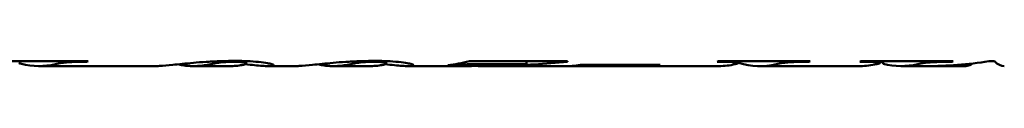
# Model space of a CAD drawing. Header units: millimetres. Extents: x 1101 to 1524, y 677 to 1180.
# Tile 3 of 5: x 1189.138 to 1274.266, y 883.087 to 883.624. Entities that reach past the tile are written whole.
import ezdxf

# ---------------------------------------------------------------- set-up
doc = ezdxf.new("R2010")
doc.units = ezdxf.units.MM
doc.header["$LTSCALE"] = 6.25
doc.layers.add('Widoczne (ISO)', color=7, linetype='Continuous', lineweight=50)

msp = doc.modelspace()

# ---------------------------------------------------------------- linework, layer by layer
at = {"layer": 'Widoczne (ISO)'}
for p, q in [((1187.348, 883.588), (1195.048, 883.588)), ((1190.807, 883.175), (1200.849, 883.175)), ((1194.917, 883.544), (1194.917, 883.588)), ((1204.162, 883.175), (1207.339, 883.175)), ((1208.721, 883.43), (1208.721, 883.605)), ((1210.644, 883.175), (1212.94, 883.175)), ((1216.254, 883.175), (1219.43, 883.175)), ((1220.812, 883.43), (1220.812, 883.605)), ((1222.736, 883.175), (1227.356, 883.175)), ((1226.695, 883.255), (1226.146, 883.255)), ((1226.695, 883.255), (1226.695, 883.326)), ((1228.015, 883.588), (1236.512, 883.588)), ((1229.435, 883.175), (1249.592, 883.175)), ((1232.969, 883.352), (1229.897, 883.352)), ((1232.969, 883.352), (1232.969, 883.588)), ((1236.512, 883.544), (1236.512, 883.588)), ((1243.74, 883.187), (1236.891, 883.187)), ((1237.61, 883.271), (1244.512, 883.271)), ((1243.74, 883.187), (1243.74, 883.271)), ((1249.557, 883.588), (1257.492, 883.588)), ((1251.296, 883.451), (1251.296, 883.588)), ((1253.15, 883.175), (1261.822, 883.175)), ((1257.348, 883.544), (1257.348, 883.588)), ((1261.897, 883.588), (1269.858, 883.588)), ((1263.531, 883.452), (1263.531, 883.588)), ((1263.806, 883.368), (1263.806, 883.588)), ((1265.351, 883.175), (1267.513, 883.175)), ((1268.611, 883.175), (1270.886, 883.175)), ((1269.727, 883.544), (1269.727, 883.588)), ((1270.577, 883.229), (1270.577, 883.307)), ((1272.93, 883.588), (1273.414, 883.588))]:
    msp.add_line(p, q, dxfattribs=at)
for centre, major_axis, ratio, start_param, end_param in [((1190.807, 958.125), (0, -74.95), 0.287532, 6.212391, 6.349584), ((1192.665, 958.125), (0, -74.95), 0.30303, 0.099302, 0.105088), ((1224.679, 958.125), (0, 74.95), 0.424332, 3.187728, 3.24668), ((1236.499, 958.125), (0, 74.95), 0.292553, 3.159458, 3.192268), ((1243.32, 958.125), (0, -74.95), 0.31383, 0.017866, 0.050675), ((1247.651, 958.125), (0, 74.95), 0.242424, 3.240895, 3.24668), ((1249.592, 958.125), (0, 74.95), 0.286334, 3.141593, 3.207642), ((1253.15, 958.125), (0, -74.95), 0.286645, 6.196793, 6.34906), ((1254.871, 958.125), (0, -74.95), 0.333333, 0.099302, 0.105088), ((1259.753, 958.125), (0, 74.95), 0.272727, 3.240895, 3.24668), ((1261.822, 958.125), (0, 74.95), 0.284439, 3.141593, 3.208341), ((1268.611, 958.125), (0, -74.95), 0.688466, 6.184577, 6.189922), ((1265.351, 958.125), (0, -74.95), 0.287154, 6.211342, 6.349934), ((1267.513, 958.125), (0, 74.95), 0.689042, 3.141593, 3.24668), ((1268.611, 958.125), (0, -74.95), 0.688466, 6.272546, 6.321291), ((1267.476, 958.125), (0, -74.95), 0.30303, 0.099302, 0.105088), ((1270.886, 958.125), (0, 74.95), 0.108205, 3.103487, 3.219154), ((1274.266, 958.125), (0, -74.95), 0.108422, 6.178098, 6.283185)]:
    msp.add_ellipse(centre, major_axis=major_axis, ratio=ratio, start_param=start_param, end_param=end_param, dxfattribs=at)
for points, knots in [([(1189.283, 883.363), (1189.22, 883.378), (1189.161, 883.395), (1189.098, 883.42), (1189.081, 883.428), (1189.067, 883.437)], [0, 0, 0, 0, 0.06802156, 0.06802156, 0.09602642, 0.09602642, 0.09602642, 0.09602642]), ([(1194.917, 883.544), (1194.471, 883.544), (1194.026, 883.539), (1193.388, 883.515), (1193.236, 883.503), (1193.026, 883.484), (1192.914, 883.469), (1192.58, 883.419), (1192.386, 883.375), (1192.237, 883.34)], [0, 0, 0, 0, 0.1338277, 0.1338277, 0.2313322, 0.2313322, 0.3958454, 0.3958454, 0.8343374, 0.8343374, 0.8343374, 0.8343374]), ([(1204.159, 883.459), (1203.457, 883.393), (1202.87, 883.329), (1201.955, 883.24), (1201.558, 883.204), (1201.076, 883.179), (1200.953, 883.175), (1200.849, 883.175)], [-1.2329034, -1.2329034, -1.2329034, -1.2329034, -0.8460618, -0.8460618, -0.5178618, -0.5178618, -0.3865369, -0.3865369, -0.3865369, -0.3865369]), ([(1203.361, 883.227), (1203.197, 883.248), (1203.044, 883.277), (1202.907, 883.319), (1202.889, 883.325), (1202.871, 883.331)], [-0.3586467, -0.3586467, -0.3586467, -0.3586467, -0.1788883, -0.1788883, -0.15025, -0.15025, -0.15025, -0.15025]), ([(1205.806, 883.367), (1205.759, 883.357), (1205.713, 883.347), (1205.284, 883.26), (1204.915, 883.208), (1204.357, 883.175), (1204.163, 883.172), (1203.869, 883.181), (1203.767, 883.187), (1203.564, 883.203), (1203.462, 883.213), (1203.361, 883.227)], [-0.853814, -0.853814, -0.853814, -0.853814, -0.8080691, -0.8080691, -0.4273222, -0.4273222, -0.2211042, -0.2211042, -0.1107438, -0.1107438, 0, 0, 0, 0]), ([(1204.159, 883.459), (1204.483, 883.489), (1204.852, 883.517), (1205.527, 883.558), (1206.019, 883.588), (1207.005, 883.618), (1207.376, 883.624), (1207.753, 883.624)], [0, 0, 0, 0, 0.1421619, 0.1421619, 0.239063, 0.239063, 0.2957389, 0.2957389, 0.2957389, 0.2957389]), ([(1206.838, 883.517), (1206.575, 883.496), (1206.368, 883.469), (1206.043, 883.418), (1205.911, 883.391), (1205.806, 883.367)], [-0.2072887, -0.2072887, -0.2072887, -0.2072887, -0.104406, -0.104406, 0, 0, 0, 0]), ([(1207.636, 883.543), (1207.486, 883.543), (1207.337, 883.541), (1207.195, 883.536), (1207.063, 883.532), (1206.944, 883.526), (1206.838, 883.517)], [0, 0, 0, 0, 0.04486799, 0.04486799, 0.04486799, 0.08631013, 0.08631013, 0.08631013, 0.08631013]), ([(1207.557, 883.179), (1207.749, 883.186), (1207.937, 883.201), (1208.297, 883.25), (1208.434, 883.278), (1208.498, 883.296)], [-0.1877871, -0.1877871, -0.1877871, -0.1877871, -0.095429, -0.095429, 0, 0, 0, 0]), ([(1208.721, 883.43), (1208.721, 883.44), (1208.71, 883.451), (1208.66, 883.471), (1208.623, 883.48), (1208.485, 883.504), (1208.378, 883.514), (1208.202, 883.528), (1208.101, 883.533), (1207.876, 883.541), (1207.757, 883.543), (1207.636, 883.543)], [-0.1474186, -0.1474186, -0.1474186, -0.1474186, -0.1250039, -0.1250039, -0.1047041, -0.1047041, -0.0716158, -0.0716158, -0.0363743, -0.0363743, 0, 0, 0, 0]), ([(1207.753, 883.624), (1207.947, 883.624), (1208.139, 883.622), (1208.506, 883.614), (1208.678, 883.608), (1209.149, 883.586), (1209.481, 883.564), (1210.113, 883.502), (1210.36, 883.466), (1210.697, 883.405), (1210.84, 883.374), (1211.041, 883.313), (1211.087, 883.286), (1211.087, 883.264)], [0, 0, 0, 0, 0.0580487, 0.0580487, 0.1124033, 0.1124033, 0.2115526, 0.2115526, 0.3145886, 0.3145886, 0.3934311, 0.3934311, 0.4690474, 0.4690474, 0.4690474, 0.4690474]), ([(1208.498, 883.296), (1208.563, 883.314), (1208.619, 883.335), (1208.658, 883.357), (1208.696, 883.379), (1208.721, 883.404), (1208.721, 883.43)], [0, 0, 0, 0, 0.0980282, 0.0980282, 0.0980282, 0.1929714, 0.1929714, 0.1929714, 0.1929714]), ([(1211.087, 883.264), (1211.087, 883.234), (1211.048, 883.211), (1210.896, 883.182), (1210.784, 883.175), (1210.492, 883.175), (1210.314, 883.183), (1210.106, 883.196)], [0, 0, 0, 0, 0.1870993, 0.1870993, 0.3722533, 0.3722533, 0.5560706, 0.5560706, 0.5560706, 0.5560706]), ([(1216.25, 883.459), (1215.549, 883.393), (1214.961, 883.329), (1214.046, 883.24), (1213.649, 883.204), (1213.167, 883.179), (1213.045, 883.175), (1212.94, 883.175)], [-1.2329034, -1.2329034, -1.2329034, -1.2329034, -0.8460618, -0.8460618, -0.5178618, -0.5178618, -0.3865369, -0.3865369, -0.3865369, -0.3865369]), ([(1215.453, 883.227), (1215.289, 883.248), (1215.135, 883.277), (1214.999, 883.319), (1214.98, 883.325), (1214.963, 883.331)], [-0.3586467, -0.3586467, -0.3586467, -0.3586467, -0.1788883, -0.1788883, -0.15025, -0.15025, -0.15025, -0.15025]), ([(1217.897, 883.367), (1217.851, 883.357), (1217.804, 883.347), (1217.376, 883.26), (1217.007, 883.208), (1216.449, 883.175), (1216.255, 883.172), (1215.961, 883.181), (1215.859, 883.187), (1215.655, 883.203), (1215.554, 883.213), (1215.453, 883.227)], [-0.853814, -0.853814, -0.853814, -0.853814, -0.8080691, -0.8080691, -0.4273222, -0.4273222, -0.2211042, -0.2211042, -0.1107438, -0.1107438, 0, 0, 0, 0]), ([(1216.25, 883.459), (1216.575, 883.489), (1216.943, 883.517), (1217.618, 883.558), (1218.111, 883.588), (1219.096, 883.618), (1219.467, 883.624), (1219.845, 883.624)], [0, 0, 0, 0, 0.1421619, 0.1421619, 0.239063, 0.239063, 0.2957389, 0.2957389, 0.2957389, 0.2957389]), ([(1218.93, 883.517), (1218.666, 883.496), (1218.46, 883.469), (1218.134, 883.418), (1218.003, 883.391), (1217.897, 883.367)], [-0.2072887, -0.2072887, -0.2072887, -0.2072887, -0.104406, -0.104406, 0, 0, 0, 0]), ([(1219.727, 883.543), (1219.578, 883.543), (1219.428, 883.541), (1219.286, 883.536), (1219.155, 883.532), (1219.036, 883.526), (1218.93, 883.517)], [0, 0, 0, 0, 0.04486799, 0.04486799, 0.04486799, 0.08631013, 0.08631013, 0.08631013, 0.08631013]), ([(1219.649, 883.179), (1219.84, 883.186), (1220.029, 883.201), (1220.389, 883.25), (1220.526, 883.278), (1220.59, 883.296)], [-0.1877871, -0.1877871, -0.1877871, -0.1877871, -0.095429, -0.095429, 0, 0, 0, 0]), ([(1220.812, 883.43), (1220.812, 883.44), (1220.801, 883.451), (1220.751, 883.471), (1220.714, 883.48), (1220.576, 883.504), (1220.47, 883.514), (1220.293, 883.528), (1220.193, 883.533), (1219.968, 883.541), (1219.848, 883.543), (1219.727, 883.543)], [-0.1474186, -0.1474186, -0.1474186, -0.1474186, -0.1250039, -0.1250039, -0.1047041, -0.1047041, -0.0716158, -0.0716158, -0.0363743, -0.0363743, 0, 0, 0, 0]), ([(1219.845, 883.624), (1220.038, 883.624), (1220.23, 883.622), (1220.597, 883.614), (1220.77, 883.608), (1221.24, 883.586), (1221.573, 883.564), (1222.205, 883.502), (1222.452, 883.466), (1222.788, 883.405), (1222.931, 883.374), (1223.132, 883.313), (1223.178, 883.286), (1223.178, 883.264)], [0, 0, 0, 0, 0.0580487, 0.0580487, 0.1124033, 0.1124033, 0.2115526, 0.2115526, 0.3145886, 0.3145886, 0.3934311, 0.3934311, 0.4690474, 0.4690474, 0.4690474, 0.4690474]), ([(1220.59, 883.296), (1220.655, 883.314), (1220.71, 883.335), (1220.75, 883.357), (1220.788, 883.379), (1220.812, 883.404), (1220.812, 883.43)], [0, 0, 0, 0, 0.0980282, 0.0980282, 0.0980282, 0.1929714, 0.1929714, 0.1929714, 0.1929714]), ([(1223.178, 883.264), (1223.178, 883.234), (1223.14, 883.211), (1222.988, 883.182), (1222.875, 883.175), (1222.584, 883.175), (1222.406, 883.183), (1222.198, 883.196)], [0, 0, 0, 0, 0.1870993, 0.1870993, 0.3722533, 0.3722533, 0.5560706, 0.5560706, 0.5560706, 0.5560706]), ([(1229.897, 883.352), (1229.537, 883.352), (1229.148, 883.351), (1228.498, 883.345), (1228.206, 883.341), (1227.841, 883.331), (1227.653, 883.324), (1227.141, 883.294), (1226.898, 883.273), (1226.695, 883.255)], [0, 0, 0, 0, 0.1081833, 0.1081833, 0.1960733, 0.1960733, 0.2421859, 0.2421859, 0.3005851, 0.3005851, 0.3005851, 0.3005851]), ([(1227.714, 883.176), (1228.281, 883.179), (1229.19, 883.19), (1231.21, 883.259), (1232.095, 883.3), (1232.969, 883.352)], [0, 0, 0, 0, 0.2480189, 0.2480189, 0.4265048, 0.4265048, 0.4265048, 0.4265048]), ([(1228.616, 883.185), (1228.812, 883.178), (1229.113, 883.173), (1230.033, 883.177), (1230.483, 883.185), (1230.917, 883.196)], [-0.450226, -0.450226, -0.450226, -0.450226, -0.1952473, -0.1952473, 0, 0, 0, 0]), ([(1236.512, 883.544), (1235.544, 883.455), (1234.581, 883.38), (1232.717, 883.263), (1231.79, 883.22), (1230.917, 883.196)], [0, 0, 0, 0, 0.3964392, 0.3964392, 0.7929136, 0.7929136, 0.7929136, 0.7929136]), ([(1251.296, 883.451), (1251.296, 883.458), (1251.287, 883.465), (1251.245, 883.479), (1251.215, 883.486), (1251.112, 883.501), (1251.03, 883.509), (1250.882, 883.519), (1250.76, 883.527), (1250.178, 883.541), (1249.809, 883.543), (1249.453, 883.544)], [0, 0, 0, 0, 0.025189, 0.025189, 0.0490248, 0.0490248, 0.084318, 0.084318, 0.1039116, 0.1039116, 0.1246897, 0.1246897, 0.1246897, 0.1246897]), ([(1251.008, 883.338), (1251.079, 883.354), (1251.148, 883.373), (1251.253, 883.411), (1251.296, 883.432), (1251.296, 883.451)], [0, 0, 0, 0, 0.0760048, 0.0760048, 0.1515188, 0.1515188, 0.1515188, 0.1515188]), ([(1257.348, 883.544), (1256.89, 883.544), (1256.431, 883.539), (1255.77, 883.515), (1255.609, 883.503), (1255.39, 883.484), (1255.275, 883.47), (1254.924, 883.419), (1254.72, 883.373), (1254.564, 883.338)], [0, 0, 0, 0, 0.1375643, 0.1375643, 0.2386737, 0.2386737, 0.3973644, 0.3973644, 0.8353341, 0.8353341, 0.8353341, 0.8353341]), ([(1263.531, 883.452), (1263.531, 883.46), (1263.517, 883.469), (1263.455, 883.486), (1263.408, 883.493), (1263.297, 883.506), (1263.238, 883.511), (1263.065, 883.524), (1262.916, 883.529), (1262.465, 883.541), (1262.117, 883.543), (1261.78, 883.544)], [0, 0, 0, 0, 0.0297008, 0.0297008, 0.058622, 0.058622, 0.0825784, 0.0825784, 0.1235718, 0.1235718, 0.193327, 0.193327, 0.193327, 0.193327]), ([(1263.244, 883.342), (1263.314, 883.358), (1263.383, 883.376), (1263.488, 883.413), (1263.531, 883.434), (1263.531, 883.452)], [0, 0, 0, 0, 0.0740872, 0.0740872, 0.1476956, 0.1476956, 0.1476956, 0.1476956]), ([(1269.727, 883.544), (1269.36, 883.544), (1268.97, 883.541), (1268.379, 883.527), (1268.147, 883.518), (1267.801, 883.497), (1267.626, 883.483), (1267.152, 883.422), (1266.942, 883.378), (1266.786, 883.342)], [0, 0, 0, 0, 0.110192, 0.110192, 0.1828527, 0.1828527, 0.2339267, 0.2339267, 0.3100204, 0.3100204, 0.3100204, 0.3100204])]:
    msp.add_open_spline(points, degree=3, knots=knots, dxfattribs=at)
for points in [[(1207.557, 883.179), (1207.485, 883.176), (1207.412, 883.175), (1207.339, 883.175)], [(1210.106, 883.196), (1209.717, 883.222), (1209.231, 883.272), (1208.617, 883.337)], [(1219.649, 883.179), (1219.576, 883.176), (1219.504, 883.175), (1219.43, 883.175)], [(1222.198, 883.196), (1221.809, 883.222), (1221.322, 883.272), (1220.708, 883.337)], [(1227.714, 883.176), (1227.597, 883.175), (1227.477, 883.175), (1227.356, 883.175)]]:
    msp.add_open_spline(points, degree=3, dxfattribs=at)

doc.saveas('drawing.dxf')
